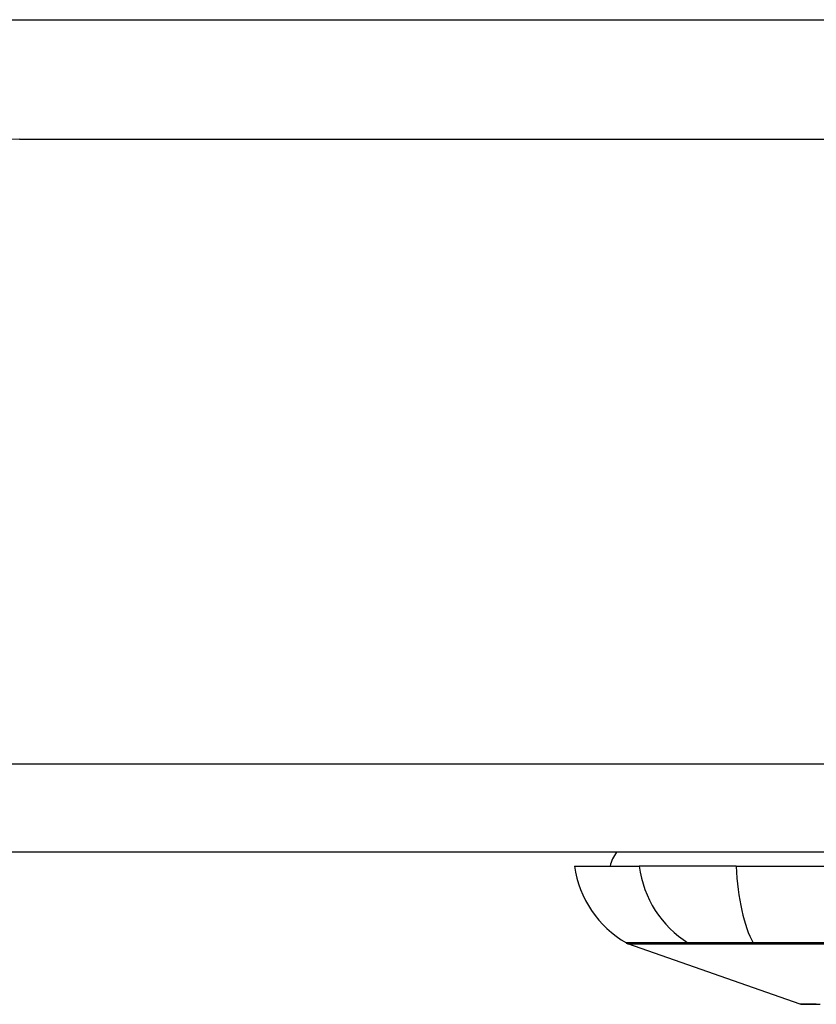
# Model space of a CAD drawing. Header units: inches. Extents: x 15 to 513, y 46 to 241.
# Tile 19 of 256: x 66.58 to 67.474, y 45.657 to 46.762. Entities that reach past the tile are written whole.
import ezdxf

# ---------------------------------------------------------------- set-up
doc = ezdxf.new("R2010")
doc.units = ezdxf.units.IN
doc.header["$MEASUREMENT"] = 0
doc.layers.add('Visible Edges(ANSI)', color=7, linetype='Continuous', lineweight=25)
doc.layers.add('Visible Tangent Edges(ANSI)', color=7, linetype='Continuous', lineweight=25)

msp = doc.modelspace()

# ---------------------------------------------------------------- linework, layer by layer
at = {"layer": 'Visible Edges(ANSI)'}
for p, q in [((66.1005, 46.7618), (67.6203, 46.7618)), ((66.5801, 46.6278), (69.1381, 46.6278)), ((69.1381, 45.8278), (15.5331, 45.8278)), ((67.2029, 45.8121), (67.2757, 45.8121)), ((67.3844, 45.8121), (67.2757, 45.8121)), ((67.3844, 45.8121), (68.2418, 45.8121)), ((67.4563, 45.6574), (67.2628, 45.7251))]:
    msp.add_line(p, q, dxfattribs=at)
at = {"layer": 'Visible Edges(ANSI)', "flags": 128}
msp.add_lwpolyline([(67.4579, 45.6571), (67.4584, 45.6571), (67.4597, 45.6571), (67.4618, 45.6571), (67.4648, 45.6571), (67.4686, 45.6571), (67.4732, 45.6571), (67.4787, 45.6571)], dxfattribs=at)
at = {"layer": 'Visible Edges(ANSI)'}
for centre, radius, start, end in [((66.5801, 46.3158), 0.312, 90, 180), ((67.2816, 45.8042), 0.0394, 143.1301, 168.463), ((67.3199, 45.8284), 0.1181, 187.9413, 240.1831), ((67.266, 45.7344), 0.00984, 240.1831, 250.71), ((67.4579, 45.6621), 0.00492, 250.71, 269.8269)]:
    msp.add_arc(centre, radius, start, end, dxfattribs=at)
at = {"layer": 'Visible Tangent Edges(ANSI)'}
for p, q in [((15.5331, 45.9268), (69.1381, 45.9268)), ((67.3324, 45.7251), (67.3326, 45.7251)), ((67.4043, 45.7251), (67.4048, 45.7251))]:
    msp.add_line(p, q, dxfattribs=at)
at = {"layer": 'Visible Tangent Edges(ANSI)', "flags": 128}
for points in [[(67.3303, 45.7261), (67.3247, 45.7261), (67.3194, 45.7261), (67.3142, 45.7261), (67.3093, 45.7261), (67.3047, 45.726), (67.3002, 45.726), (67.296, 45.726), (67.2921, 45.726), (67.2883, 45.726), (67.2848, 45.726), (67.2816, 45.726), (67.2785, 45.726), (67.2758, 45.726), (67.2732, 45.7259), (67.2709, 45.7259), (67.2689, 45.7259), (67.2671, 45.7259), (67.2655, 45.7259), (67.2642, 45.7259), (67.2631, 45.7259), (67.2622, 45.7259), (67.2616, 45.7259), (67.2613, 45.7259), (67.2611, 45.7259)], [(67.2628, 45.7251), (67.2629, 45.7251), (67.2633, 45.7251), (67.2639, 45.7251), (67.2647, 45.7251), (67.2658, 45.7251), (67.2672, 45.7251), (67.2688, 45.7251), (67.2706, 45.7251), (67.2727, 45.7251), (67.275, 45.7251), (67.2775, 45.7251), (67.2803, 45.7251), (67.2834, 45.7251), (67.2867, 45.7251), (67.2902, 45.7251), (67.2939, 45.7251), (67.2979, 45.7251), (67.3022, 45.7251), (67.3066, 45.7251), (67.3113, 45.7251), (67.3163, 45.7251), (67.3214, 45.7251), (67.3268, 45.7251), (67.3324, 45.7251)], [(67.4035, 45.7261), (67.3993, 45.7261), (67.3952, 45.7261), (67.3911, 45.7261), (67.3872, 45.7261), (67.3832, 45.7262), (67.3794, 45.7262), (67.3757, 45.7262), (67.372, 45.7262), (67.3685, 45.7262), (67.365, 45.7262), (67.3617, 45.7262), (67.3585, 45.7262), (67.3554, 45.7262), (67.3524, 45.7262), (67.3496, 45.7262), (67.3468, 45.7262), (67.3443, 45.7262), (67.3418, 45.7262), (67.3395, 45.7262), (67.3374, 45.7261), (67.3354, 45.7261), (67.3335, 45.7261), (67.3318, 45.7261), (67.3303, 45.7261)], [(67.3326, 45.7251), (67.3341, 45.7251), (67.3358, 45.7251), (67.3376, 45.7251), (67.3396, 45.7251), (67.3418, 45.7251), (67.344, 45.7251), (67.3464, 45.7251), (67.349, 45.7251), (67.3516, 45.7251), (67.3544, 45.7251), (67.3573, 45.7251), (67.3603, 45.7251), (67.3635, 45.7251), (67.3667, 45.7251), (67.3701, 45.7251), (67.3736, 45.7251), (67.3771, 45.7251), (67.3808, 45.7251), (67.3845, 45.7251), (67.3883, 45.7251), (67.3922, 45.7251), (67.3962, 45.7251), (67.4002, 45.7251), (67.4043, 45.7251)], [(67.5031, 45.726), (67.4697, 45.7261), (67.4365, 45.7261), (67.4035, 45.7261)], [(67.4048, 45.7251), (67.4376, 45.7251), (67.4707, 45.7251), (67.504, 45.7251)], [(67.4744, 45.6573), (67.4713, 45.6573), (67.4685, 45.6574), (67.4659, 45.6574), (67.4637, 45.6574), (67.4617, 45.6574), (67.4601, 45.6574), (67.4587, 45.6574), (67.4577, 45.6574), (67.4569, 45.6574), (67.4565, 45.6574), (67.4563, 45.6574)]]:
    msp.add_lwpolyline(points, dxfattribs=at)
at = {"layer": 'Visible Tangent Edges(ANSI)'}
for centre, major_axis, ratio, start_param, end_param in [((67.3861, 45.8284), (0, 0.1181), 0.943995, 1.709398, 2.617758), ((67.423, 45.8284), (0, -0.1181), 0.32996, 4.850991, 5.75935), ((67.335, 45.7346), (0.00008, -0.00984), 0.945463, 5.751833, 6.01554), ((67.4052, 45.7346), (-0.00003, -0.00984), 0.32572, 5.760249, 6.023956)]:
    msp.add_ellipse(centre, major_axis=major_axis, ratio=ratio, start_param=start_param, end_param=end_param, dxfattribs=at)

doc.saveas('drawing.dxf')
